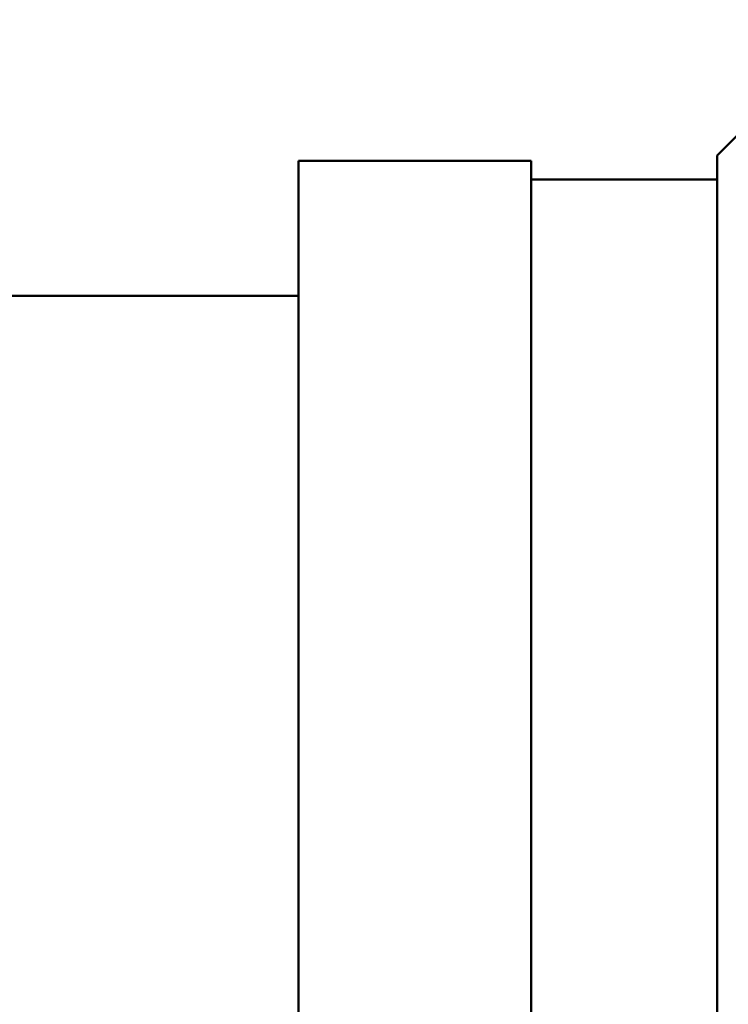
# Model space of a CAD drawing. Header units: inches. Extents: x 0.1 to 33.9, y 0.6 to 21.4.
# Tile 48 of 83: x 11.018 to 11.494, y 15.358 to 16.02. Entities that reach past the tile are written whole.
import ezdxf

# ---------------------------------------------------------------- set-up
doc = ezdxf.new("R2010")
doc.units = ezdxf.units.IN
doc.header["$MEASUREMENT"] = 0
doc.layers.add('Dimension (ANSI)', color=7, linetype='Continuous', lineweight=25)
doc.layers.add('Visible (ANSI)', color=7, linetype='Continuous', lineweight=50)
doc.styles.add('Note Text (ANSI)', font='tahoma.ttf')
doc.dimstyles.new('Default (ANSI)', dxfattribs={"dimtxt": 0.12, "dimasz": 0.098425, "dimexe": 0.125, "dimexo": 0.0625, "dimgap": 0.031496, "dimtad": 0, "dimtih": 1, "dimtoh": 1, "dimrnd": 1e-08, "dimzin": 4, "dimdsep": 46, "dimtxsty": 'Note Text (ANSI)', "dimcen": 0.09, "dimdle": 0.393701, "dimclrd": 256, "dimclre": 256, "dimclrt": 256, "dimadec": 0, "dimazin": 1, "dimtfac": 1, "dimtofl": 0, "dimtmove": 0, "dimatfit": 3, "dimfxl": 1, "dimtolj": 1, "dimtzin": 4, "dimlwd": -1, "dimlwe": -1, "dimarcsym": 0})

# ---------------------------------------------------------------- blocks, each defined once
blk = doc.blocks.new('*D11')
at = {"layer": 'Defpoints', "color": 0, "transparency": 16777216}
for p in [(8.22876, 20.39973), (17.40335, 20.39973), (17.00965, 15.28753)]:
    blk.add_point(p, dxfattribs=at)
at = {"layer": 'Dimension (ANSI)', "transparency": 16777216}
for p, q in [((8.29126, 20.39973), (17.52835, 20.39973)), ((17.40335, 20.3013), (17.40335, 17.93657)), ((17.40335, 15.38595), (17.40335, 17.75068)), ((17.07215, 15.28753), (17.52835, 15.28753))]:
    blk.add_line(p, q, dxfattribs=at)
for points in [[(17.38694, 20.3013), (17.41975, 20.3013), (17.40335, 20.39973)], [(17.38694, 15.38595), (17.41975, 15.38595), (17.40335, 15.28753)]]:
    blk.add_solid(points, dxfattribs=at)
at = {"layer": 'Dimension (ANSI)', "transparency": 16777216, "insert": (17.2549, 17.90508), "char_height": 0.12, "attachment_point": 1, "style": 'Note Text (ANSI)'}
blk.add_mtext('\\A1;5.11', dxfattribs=at)

msp = doc.modelspace()

# ---------------------------------------------------------------- linework, layer by layer
at = {"layer": 'Visible (ANSI)'}
for p, q in [((11.48604, 15.92878), (11.50104, 15.94378)), ((11.48604, 14.94358), (11.48604, 15.92878)), ((11.20479, 14.94359), (11.20479, 15.92503)), ((11.20479, 15.92503), (11.36104, 15.92503)), ((11.36104, 14.91859), (11.36104, 15.92503)), ((11.36104, 15.91253), (11.48604, 15.91253)), ((10.99229, 15.8344), (11.20479, 15.8344))]:
    msp.add_line(p, q, dxfattribs=at)

# ---------------------------------------------------------------- dimensions: what is measured, and where the dimension line sits
at = {"layer": 'Dimension (ANSI)'}
dim = msp.add_linear_dim(base=(17.40335, 20.39973), p1=(17.00965, 15.28753), p2=(8.22876, 20.39973), angle=90, dimstyle='Default (ANSI)', override={"dimgap": 0.031496, "dimdec": 2, "dimtol": 0, "dimlim": 0, "dimtp": 0, "dimtm": 0, "dimtdec": 2, "dimatfit": 1}, dxfattribs=at)
dim.commit()
dim.dimension.update_dxf_attribs({"geometry": '*D11', "text_midpoint": (17.40335, 17.84363), "dimtype": 160})

doc.saveas('drawing.dxf')
